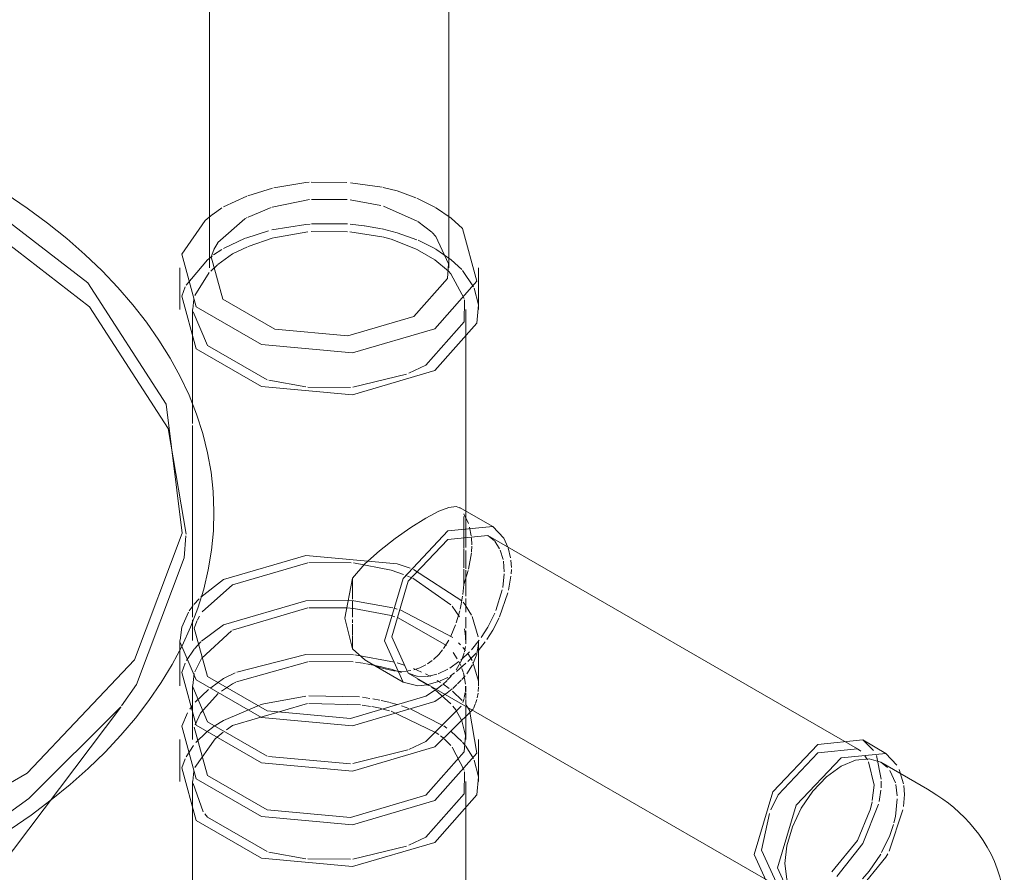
# Model space of a CAD drawing. Header units: inches. Extents: x -332 to 1204, y -60 to 270.
# Tile 54 of 91: x 364.08 to 371.57, y 3.37 to 9.85. Entities that reach past the tile are written whole.
import ezdxf

# ---------------------------------------------------------------- set-up
doc = ezdxf.new("R2010")
doc.units = ezdxf.units.IN
doc.header["$MEASUREMENT"] = 0
doc.layers.add('P-SANR-FIXT', color=6, linetype='Continuous', lineweight=9)

# ---------------------------------------------------------------- blocks, each defined once
blk = doc.blocks.new('SSG_Safety_Station_Shower_Eyewash_PLA_3_ - Default-V17-WASTE AND VENT RISER DIAGRAM')
at = {"layer": 'P-SANR-FIXT', "color": 254}
for p, q in [((-250.2731, 28.6574), (-250.2731, 7.9677)), ((-248.455, 7.9677), (-248.455, 28.6574)), ((-250.4996, 7.9677), (-250.4996, 7.6498)), ((-248.2285, 7.6498), (-248.2285, 7.9677)), ((-250.4022, 7.6498), (-250.4022, 6.9131)), ((-248.3258, 5.8402), (-248.3258, 7.6498)), ((-248.1205, 6.0005), (-248.3729, 6.1462)), ((-248.4618, 5.9029), (-248.1595, 5.9329)), ((-245.3488, 4.3101), (-248.1595, 5.9329)), ((-250.4022, 5.292), (-250.4022, 5.1332)), ((-250.4996, 5.1023), (-250.4996, 4.7888)), ((-249.0555, 4.9639), (-248.8031, 4.8182)), ((-248.764, 4.8859), (-245.9533, 3.2631)), ((-250.4022, 4.7888), (-250.4022, 4.3806)), ((-248.5413, 4.7676), (-248.6299, 4.7094)), ((-248.4673, 4.7355), (-248.5611, 4.6696)), ((-252.2582, 2.8904), (-250.9491, 4.6279)), ((-248.2709, 4.6114), (-248.5611, 4.3253)), ((-248.3258, 4.3806), (-248.3258, 4.6329)), ((-250.4996, 4.3806), (-250.4996, 4.0627)), ((-248.2285, 4.0627), (-248.2285, 4.3806)), ((-245.651, 4.3439), (-245.3097, 4.3777)), ((-245.1329, 4.2757), (-245.3097, 4.3777)), ((-244.8185, 4.0039), (-245.172, 4.208)), ((-250.4022, 4.0627), (-250.4022, 3.0928)), ((-248.3258, 2.8852), (-248.3258, 4.0627))]:
    blk.add_line(p, q, dxfattribs=at)
at = {"layer": 'P-SANR-FIXT', "color": 10}
for p, q in [((-249.5008, 8.6184), (-249.2311, 8.6165)), ((-249.203, 8.6143), (-248.9625, 8.5801)), ((-249.9826, 8.5139), (-249.7948, 8.5726)), ((-250.167, 8.4313), (-249.9907, 8.5108)), ((-249.5136, 8.4854), (-249.7971, 8.4291)), ((-249.2285, 8.4867), (-249.4992, 8.4867)), ((-248.9716, 8.4411), (-249.2044, 8.4844)), ((-248.6978, 8.497), (-248.5613, 8.4281)), ((-250.2467, 8.3762), (-250.181, 8.4222)), ((-249.8058, 8.4264), (-249.9809, 8.3532)), ((-248.6949, 8.3229), (-248.9513, 8.4353)), ((-248.557, 8.4256), (-248.4382, 8.3453)), ((-250.3067, 8.3279), (-250.2482, 8.3751)), ((-250.0068, 8.3388), (-250.2104, 8.1592)), ((-249.9868, 8.35), (-250.0068, 8.3388)), ((-248.5838, 8.237), (-248.6901, 8.3199)), ((-249.9985, 8.1935), (-249.8259, 8.2487)), ((-249.7844, 8.196), (-249.5264, 8.2418)), ((-249.5003, 8.244), (-249.2258, 8.2418)), ((-249.4985, 8.3008), (-249.2248, 8.3005)), ((-249.2069, 8.2402), (-248.9646, 8.2026)), ((-249.2052, 8.299), (-249.0986, 8.2873)), ((-249.0973, 8.2871), (-248.9657, 8.2637)), ((-250.2111, 8.1582), (-250.2413, 8.1053)), ((-250.167, 8.1134), (-250.0035, 8.1916)), ((-249.9806, 8.1289), (-249.7908, 8.1943)), ((-248.688, 8.1766), (-248.5565, 8.1107)), ((-250.2415, 8.1048), (-250.2619, 8.0498)), ((-250.2435, 8.0646), (-250.1792, 8.1062)), ((-250.0982, 8.0737), (-249.9852, 8.1269)), ((-248.6924, 8.1044), (-248.5622, 8.0279)), ((-248.5543, 8.1095), (-248.4375, 8.0289)), ((-250.4527, 7.8362), (-250.2906, 8.0288)), ((-250.2906, 8.0288), (-250.2548, 8.0564)), ((-250.2117, 7.9912), (-250.0982, 8.0737)), ((-248.5607, 8.0268), (-248.4567, 7.941)), ((-248.4375, 8.0289), (-248.3574, 7.9532)), ((-250.2653, 7.9423), (-250.2124, 7.9906)), ((-248.3523, 7.9475), (-248.2688, 7.8229)), ((-250.3857, 7.7563), (-250.2764, 7.9309)), ((-250.4856, 7.7524), (-250.4598, 7.8217)), ((-248.2634, 7.8112), (-248.2301, 7.6847)), ((-250.4002, 7.6522), (-250.3934, 7.7276)), ((-248.6299, 7.226), (-248.7594, 7.1658)), ((-249.541, 7.0613), (-249.8226, 7.112)), ((-248.778, 7.1583), (-249.1856, 7.0593)), ((-249.2016, 7.0578), (-249.5259, 7.0599)), ((-250.4022, 6.9131), (-250.4022, 6.784)), ((-250.4022, 6.7685), (-250.4022, 5.3103)), ((-248.3058, 6.024), (-248.3411, 6.0968)), ((-248.3411, 5.8845), (-248.3411, 6.076)), ((-248.2848, 5.9283), (-248.2969, 5.9942)), ((-248.2812, 5.8605), (-248.2835, 5.915)), ((-248.1595, 5.9329), (-248.1081, 5.8907)), ((-248.3411, 5.8332), (-248.3411, 5.8835)), ((-248.2834, 5.8078), (-248.2813, 5.8499)), ((-248.1064, 5.8888), (-248.0693, 5.8314)), ((-248.0376, 5.9111), (-248.0061, 5.8425)), ((-248.0042, 5.8371), (-247.9854, 5.7626)), ((-248.3411, 5.6865), (-248.3411, 5.8278)), ((-248.3258, 5.6778), (-248.3258, 5.8183)), ((-248.3048, 5.6765), (-248.284, 5.8012)), ((-248.0649, 5.8218), (-248.043, 5.7497)), ((-250.0982, 5.5571), (-249.5264, 5.7252)), ((-249.5184, 5.726), (-249.1983, 5.7249)), ((-248.0407, 5.7375), (-248.0344, 5.6562)), ((-247.9829, 5.7457), (-247.9791, 5.688)), ((-248.7743, 5.6265), (-248.7373, 5.6111)), ((-248.7249, 5.6739), (-248.3561, 5.4351)), ((-248.3411, 5.559), (-248.3411, 5.6771)), ((-248.3411, 5.559), (-248.3072, 5.667)), ((-248.3258, 5.4698), (-248.3258, 5.6677)), ((-248.0346, 5.6411), (-248.0456, 5.5373)), ((-247.9832, 5.6236), (-248.0024, 5.5177)), ((-247.9794, 5.6735), (-247.9814, 5.6403)), ((-250.3397, 5.4631), (-250.167, 5.5968)), ((-250.3306, 5.352), (-250.0982, 5.5571)), ((-249.1867, 5.6086), (-249.1867, 5.4483)), ((-248.7298, 5.6078), (-248.439, 5.4053)), ((-248.3495, 5.4831), (-248.3411, 5.559)), ((-248.0491, 5.519), (-248.0975, 5.3615)), ((-248.0075, 5.4969), (-248.0704, 5.313)), ((-250.4281, 5.3588), (-250.3985, 5.399)), ((-250.3925, 5.4064), (-250.3521, 5.4509)), ((-249.218, 5.439), (-249.1778, 5.4356)), ((-249.1867, 5.4358), (-249.1867, 5.3103)), ((-249.1778, 5.4356), (-248.8811, 5.3822)), ((-248.4294, 5.3942), (-248.3743, 5.3142)), ((-248.3468, 5.4245), (-248.3309, 5.4049)), ((-248.3309, 5.4049), (-248.2822, 5.3275)), ((-248.3258, 5.3496), (-248.3258, 5.4543)), ((-250.3659, 5.2904), (-250.3509, 5.3193)), ((-250.0982, 5.2127), (-249.5264, 5.3809)), ((-249.5189, 5.3815), (-249.2305, 5.3812)), ((-249.2305, 5.3812), (-249.1782, 5.3764)), ((-248.87, 5.3791), (-248.8485, 5.373)), ((-248.8248, 5.3658), (-248.4247, 5.1572)), ((-248.3983, 5.2669), (-248.3728, 5.3581)), ((-248.2772, 5.3175), (-248.2325, 5.1605)), ((-250.3895, 5.227), (-250.3684, 5.2849)), ((-250.3353, 5.1285), (-250.167, 5.2524)), ((-249.1867, 5.2937), (-249.1867, 5.269)), ((-249.1867, 5.2587), (-249.1867, 5.1739)), ((-248.8405, 5.3062), (-248.472, 5.0949)), ((-248.4391, 5.1658), (-248.4034, 5.2521)), ((-248.3258, 5.2279), (-248.3258, 5.3103)), ((-250.3333, 5.0004), (-250.1064, 5.2074)), ((-249.1867, 5.1684), (-249.1867, 5.0708)), ((-248.3373, 5.2223), (-248.3274, 5.1666)), ((-248.3274, 5.1666), (-248.3268, 5.1076)), ((-248.3258, 5.1332), (-248.3258, 5.2075)), ((-250.4996, 5.1332), (-250.4996, 5.1023)), ((-250.3887, 5.0714), (-250.3406, 5.1234)), ((-248.4952, 5.0725), (-248.4541, 5.1372)), ((-248.3813, 5.1173), (-248.3653, 5.1009)), ((-248.2243, 5.1361), (-248.2839, 5.0633)), ((-248.232, 5.0901), (-248.2412, 5.0354)), ((-248.1788, 5.1226), (-248.2325, 5.055)), ((-248.2307, 5.1144), (-248.232, 5.0901)), ((-248.2285, 4.8098), (-248.2285, 5.1332)), ((-250.4491, 4.9821), (-250.3913, 5.0682)), ((-249.1694, 5.0242), (-248.8674, 4.9701)), ((-248.4234, 5.0422), (-248.391, 4.9955)), ((-248.2982, 5.0478), (-248.3644, 4.985)), ((-248.3386, 5.0394), (-248.3509, 5.0023)), ((-248.348, 5.0816), (-248.3278, 5.057)), ((-248.3288, 5.0875), (-248.3366, 5.0469)), ((-248.3109, 5.0341), (-248.2937, 5.0078)), ((-248.2469, 5.0386), (-248.3097, 4.9742)), ((-248.2425, 5.0307), (-248.2668, 4.9658)), ((-250.4856, 4.8914), (-250.4598, 4.9608)), ((-250.3854, 4.8964), (-250.3353, 4.9975)), ((-250.0686, 4.8208), (-249.5264, 4.9726)), ((-249.5184, 4.9733), (-249.1821, 4.9707)), ((-249.1637, 4.9687), (-249.089, 4.9586)), ((-249.0797, 4.9571), (-248.9786, 4.9372)), ((-248.8485, 4.9647), (-248.7936, 4.9472)), ((-248.666, 4.9309), (-248.6299, 4.9491)), ((-248.6166, 4.9572), (-248.5815, 4.9822)), ((-248.3784, 4.9734), (-248.4488, 4.9235)), ((-248.3573, 4.9866), (-248.3992, 4.9119)), ((-248.3249, 4.9602), (-248.3971, 4.8993)), ((-248.3792, 4.9747), (-248.3615, 4.9377)), ((-248.2751, 4.9491), (-248.319, 4.8809)), ((-248.2937, 5.0078), (-248.2787, 4.9815)), ((-248.2719, 4.9683), (-248.2301, 4.8237)), ((-250.4002, 4.7912), (-250.3895, 4.8826)), ((-250.167, 4.8442), (-250.0786, 4.887)), ((-248.9763, 4.9366), (-248.9379, 4.9272)), ((-248.8566, 4.9035), (-248.8148, 4.8893)), ((-248.8407, 4.8987), (-248.7773, 4.9006)), ((-248.7647, 4.9022), (-248.7436, 4.9059)), ((-248.6993, 4.8619), (-248.764, 4.8859)), ((-248.7239, 4.9209), (-248.6959, 4.909)), ((-248.7214, 4.9112), (-248.669, 4.9296)), ((-248.6959, 4.909), (-248.6621, 4.8937)), ((-248.6325, 4.8794), (-248.5954, 4.8601)), ((-248.5452, 4.8772), (-248.6192, 4.8596)), ((-248.4618, 4.9158), (-248.5354, 4.8807)), ((-248.4126, 4.8874), (-248.4459, 4.8631)), ((-248.3553, 4.9221), (-248.3456, 4.8939)), ((-248.3308, 4.8659), (-248.3552, 4.8374)), ((-248.344, 4.8885), (-248.3285, 4.8008)), ((-250.2649, 4.7752), (-250.167, 4.8442)), ((-250.1834, 4.7487), (-250.0982, 4.8044)), ((-250.0982, 4.8044), (-250.0745, 4.8177)), ((-248.6254, 4.8589), (-248.6965, 4.8614)), ((-248.6943, 4.8386), (-248.6104, 4.7928)), ((-248.6179, 4.7978), (-248.6911, 4.7902)), ((-248.5325, 4.8224), (-248.6119, 4.7991)), ((-248.5431, 4.8302), (-248.5193, 4.8154)), ((-248.5048, 4.7967), (-248.5413, 4.7676)), ((-248.4618, 4.852), (-248.5221, 4.8263)), ((-248.4691, 4.8294), (-248.5014, 4.7997)), ((-248.5011, 4.8036), (-248.4526, 4.7693)), ((-248.437, 4.8633), (-248.4644, 4.834)), ((-248.3935, 4.7984), (-248.426, 4.7691)), ((-248.3603, 4.832), (-248.3886, 4.8031)), ((-248.2295, 4.8168), (-248.2285, 4.7888)), ((-250.3822, 4.6659), (-250.2812, 4.7621)), ((-250.3423, 4.5813), (-250.2075, 4.7301)), ((-248.5861, 4.7775), (-248.5648, 4.7632)), ((-248.5586, 4.7588), (-248.439, 4.6527)), ((-248.4305, 4.7652), (-248.4673, 4.7355)), ((-248.4262, 4.7485), (-248.3527, 4.6788)), ((-248.3301, 4.7385), (-248.3375, 4.6993)), ((-248.3279, 4.7865), (-248.3292, 4.7471)), ((-248.3258, 4.7443), (-248.3258, 4.7862)), ((-248.3258, 4.6926), (-248.3258, 4.7351)), ((-248.2324, 4.7341), (-248.2397, 4.6968)), ((-248.2286, 4.7817), (-248.2311, 4.7448)), ((-250.167, 4.5263), (-249.8946, 4.6424)), ((-250.0982, 4.4866), (-249.5291, 4.6545)), ((-249.8891, 4.644), (-249.8623, 4.6518)), ((-249.8602, 4.6524), (-249.5417, 4.7102)), ((-249.5189, 4.6554), (-249.1262, 4.6442)), ((-249.5181, 4.7123), (-249.1332, 4.7046)), ((-249.1147, 4.6427), (-249.0499, 4.6327)), ((-249.1111, 4.7018), (-249.0564, 4.6938)), ((-249.0319, 4.6896), (-248.9788, 4.6794)), ((-248.9687, 4.6773), (-248.9118, 4.6641)), ((-248.9063, 4.6627), (-248.8485, 4.6469)), ((-248.3393, 4.6925), (-248.3495, 4.6621)), ((-248.3258, 4.6409), (-248.3258, 4.684)), ((-248.3242, 4.6433), (-248.2989, 4.6051)), ((-248.2547, 4.6488), (-248.2679, 4.6176)), ((-248.2425, 4.6863), (-248.252, 4.656)), ((-250.4242, 4.612), (-250.4063, 4.6366)), ((-250.3837, 4.4933), (-250.3423, 4.5813)), ((-249.0413, 4.6312), (-248.9781, 4.6186)), ((-248.9752, 4.6179), (-248.9049, 4.6003)), ((-248.8927, 4.5968), (-248.5508, 4.4327)), ((-248.8156, 4.6368), (-248.7599, 4.6178)), ((-248.7446, 4.6122), (-248.5011, 4.4888)), ((-248.3616, 4.6342), (-248.6299, 4.365)), ((-248.4237, 4.6346), (-248.4027, 4.6069)), ((-248.4027, 4.6069), (-248.3578, 4.5281)), ((-250.2376, 4.4816), (-250.167, 4.5263)), ((-248.3555, 4.5228), (-248.3273, 4.4125)), ((-250.377, 4.359), (-250.2974, 4.4361)), ((-250.2974, 4.4361), (-250.2376, 4.4816)), ((-250.2312, 4.3873), (-250.1714, 4.4359)), ((-250.1455, 4.4547), (-250.0982, 4.4866)), ((-248.5508, 4.4327), (-248.5309, 4.4182)), ((-248.4942, 4.4842), (-248.4715, 4.468)), ((-248.4401, 4.4439), (-248.3574, 4.3661)), ((-250.3857, 4.1692), (-250.2312, 4.3873)), ((-248.6299, 4.365), (-248.7594, 4.3049)), ((-248.5177, 4.408), (-248.4988, 4.3926)), ((-248.4918, 4.3866), (-248.439, 4.3348)), ((-248.3523, 4.3603), (-248.3296, 4.3331)), ((-245.3097, 4.3777), (-245.2269, 4.2975)), ((-250.4527, 4.2491), (-250.3966, 4.3356)), ((-248.7667, 4.3019), (-249.1856, 4.1984)), ((-248.429, 4.3231), (-248.3399, 4.1471)), ((-248.3268, 4.3296), (-248.2688, 4.2358)), ((-250.4856, 4.1653), (-250.4598, 4.2346)), ((-249.2016, 4.1968), (-249.8265, 4.2522)), ((-248.2634, 4.2241), (-248.2301, 4.0976)), ((-245.2923, 4.2569), (-245.2727, 4.2262)), ((-245.206, 4.2593), (-245.1685, 4.0805)), ((-245.1224, 4.1679), (-245.172, 4.208)), ((-250.4002, 4.0651), (-250.3934, 4.1405)), ((-245.0614, 4.0506), (-245.1041, 4.145)), ((-245.033, 4.1534), (-244.9988, 4.0433)), ((-250.3214, 3.8319), (-250.3993, 4.0459)), ((-245.1684, 4.0653), (-245.1703, 4.0141)), ((-245.1718, 3.9963), (-245.1853, 3.9091)), ((-245.0472, 3.9522), (-245.0584, 4.0389)), ((-245.2387, 3.9071), (-245.2538, 3.8451)), ((-245.0613, 3.7954), (-245.0468, 3.9313)), ((-245.0037, 3.8454), (-245.1084, 3.5332)), ((-245.0725, 3.7481), (-245.0614, 3.7951)), ((-248.6299, 3.6389), (-248.7594, 3.5787)), ((-249.541, 3.4742), (-249.8226, 3.5249)), ((-248.778, 3.5712), (-249.1856, 3.4722)), ((-249.2016, 3.4707), (-249.5259, 3.4728))]:
    blk.add_line(p, q, dxfattribs=at)
at = {"layer": 'P-SANR-FIXT', "color": 254}
for points in [[(-251.7893, 3.6964, 0), (-251.6293, 3.807, 0), (-251.4769, 3.9213, 0), (-251.3322, 4.0392, 0), (-251.1956, 4.1605, 0), (-251.0673, 4.2852, 0), (-250.9475, 4.413, 0), (-250.8364, 4.5438, 0), (-250.7341, 4.6773, 0), (-250.641, 4.8134, 0), (-250.5572, 4.9519, 0), (-250.4829, 5.0925, 0), (-250.4182, 5.2351, 0), (-250.3633, 5.3794, 0), (-250.3183, 5.5251, 0), (-250.2835, 5.672, 0), (-250.2588, 5.8198, 0), (-250.2443, 5.9682, 0), (-250.2401, 6.1169, 0), (-250.2463, 6.2656, 0), (-250.2627, 6.4139, 0), (-250.2893, 6.5615, 0), (-250.3261, 6.7082, 0), (-250.373, 6.8537, 0), (-250.4297, 6.9977, 0), (-250.4963, 7.1399, 0), (-250.5724, 7.2802, 0), (-250.658, 7.4182, 0), (-250.7529, 7.5538, 0), (-250.8568, 7.6869, 0), (-250.9696, 7.8171, 0), (-251.0911, 7.9443, 0), (-251.221, 8.0683, 0), (-251.3592, 8.1891, 0), (-251.5053, 8.3063, 0), (-251.6592, 8.4199, 0), (-251.8206, 8.5297, 0)], [(-252.2197, 8.6393, 0), (-251.1986, 7.8518, 0), (-250.6032, 6.9301, 0), (-250.4816, 5.9489, 0), (-250.8438, 4.9877, 0), (-251.6604, 4.1243, 0), (-252.8651, 3.4288, 0), (-254.3605, 2.9573, 0), (-256.0254, 2.7482, 0), (-257.7249, 2.8184, 0), (-259.3213, 3.1622, 0), (-260.6852, 3.7517, 0)], [(-248.5611, 7.5041, 0), (-249.1864, 7.3202, 0), (-249.8796, 7.3835, 0), (-250.3758, 7.6701, 0), (-250.4856, 8.0703, 0), (-250.3067, 8.3279, 0)], [(-248.4382, 8.3453, 0), (-248.3523, 8.2653, 0), (-248.2425, 7.8651, 0), (-248.5611, 7.5041, 0)], [(-250.2619, 8.0498, 0), (-250.174, 7.7294, 0), (-249.7767, 7.5001, 0), (-249.2218, 7.4493, 0), (-248.7213, 7.5966, 0)], [(-248.7213, 7.5966, 0), (-248.4662, 7.8856, 0), (-248.4565, 7.9973, 0)], [(-248.5611, 7.1862, 0), (-249.1864, 7.0023, 0), (-249.8796, 7.0657, 0), (-250.3758, 7.3522, 0), (-250.4856, 7.7524, 0)], [(-248.2301, 7.6847, 0), (-248.2425, 7.5473, 0), (-248.5611, 7.1862, 0)], [(-248.3619, 6.1378, 0), (-248.3983, 6.1538, 0), (-248.4542, 6.1462, 0), (-248.5317, 6.1158, 0), (-248.6299, 6.0638, 0)], [(-248.6299, 6.0638, 0), (-248.7436, 5.9934, 0), (-248.8642, 5.9095, 0), (-248.983, 5.8161, 0), (-249.0928, 5.7157, 0), (-249.1867, 5.6086, 0)], [(-248.4618, 5.9667, 0), (-248.1205, 6.0005, 0), (-248.0376, 5.9111, 0)], [(-248.6911, 4.7902, 0), (-248.8031, 4.8182, 0), (-248.9445, 5.1307, 0), (-248.8031, 5.6064, 0), (-248.4618, 5.9667, 0)], [(-248.764, 4.8859, 0), (-248.8892, 5.1626, 0), (-248.764, 5.5839, 0), (-248.4618, 5.9029, 0)], [(-249.1867, 5.6086, 0), (-249.2465, 5.3032, 0), (-249.1867, 5.0708, 0)], [(-248.6299, 4.7094, 0), (-249.2016, 4.5412, 0), (-249.8354, 4.5991, 0), (-250.2891, 4.8611, 0), (-250.3895, 5.227, 0)], [(-248.5611, 4.6696, 0), (-249.1864, 4.4857, 0), (-249.8796, 4.5491, 0), (-250.3758, 4.8356, 0), (-250.4966, 5.1189, 0)], [(-249.1867, 5.0708, 0), (-249.0928, 4.9876, 0), (-249.0555, 4.9639, 0)], [(-248.5611, 4.3253, 0), (-249.1864, 4.1413, 0), (-249.8796, 4.2047, 0), (-250.3758, 4.4912, 0), (-250.4856, 4.8914, 0)], [(-248.5611, 3.917, 0), (-249.1864, 3.7331, 0), (-249.8796, 3.7964, 0), (-250.3758, 4.083, 0), (-250.4856, 4.4831, 0), (-250.4422, 4.5838, 0)], [(-248.2989, 4.6051, 0), (-248.2425, 4.278, 0), (-248.5611, 3.917, 0)], [(-248.6299, 3.9567, 0), (-249.2016, 3.7886, 0), (-249.8354, 3.8465, 0), (-250.2891, 4.1085, 0), (-250.3895, 4.4744, 0)], [(-248.3273, 4.4125, 0), (-248.3386, 4.2868, 0), (-248.6299, 3.9567, 0)], [(-245.9923, 3.1954, 0), (-246.1337, 3.5079, 0), (-245.9923, 3.9836, 0), (-245.651, 4.3439, 0)], [(-245.4743, 4.2419, 0), (-245.1329, 4.2757, 0), (-245.0501, 4.1863, 0)], [(-245.7392, 3.0678, 0), (-245.8156, 3.0934, 0), (-245.9569, 3.4058, 0), (-245.8156, 3.8816, 0), (-245.4743, 4.2419, 0)], [(-245.172, 4.208, 0), (-245.2605, 4.2353, 0), (-245.3636, 4.2251, 0), (-245.4743, 4.1781, 0)], [(-248.5611, 3.5991, 0), (-249.1864, 3.4152, 0), (-249.8796, 3.4786, 0), (-250.3758, 3.7651, 0), (-250.4856, 4.1653, 0)], [(-245.4743, 4.1781, 0), (-245.5849, 4.0974, 0), (-245.688, 3.9886, 0), (-245.7765, 3.859, 0), (-245.8444, 3.7176, 0), (-245.8871, 3.5739, 0), (-245.9017, 3.4377, 0)], [(-248.2301, 4.0976, 0), (-248.2425, 3.9601, 0), (-248.5611, 3.5991, 0)], [(-244.2336, 3.0864, 0), (-244.2358, 3.1505, 0), (-244.2424, 3.2141, 0), (-244.2533, 3.2767, 0), (-244.2682, 3.3379, 0), (-244.2869, 3.3974, 0), (-244.3092, 3.4548, 0), (-244.3345, 3.5099, 0), (-244.3628, 3.5626, 0), (-244.3935, 3.6128, 0), (-244.4265, 3.6605, 0), (-244.4615, 3.7057, 0), (-244.4982, 3.7485, 0), (-244.5364, 3.7889, 0), (-244.576, 3.827, 0), (-244.6167, 3.863, 0), (-244.6586, 3.8968, 0), (-244.7015, 3.9287, 0), (-244.7452, 3.9587, 0), (-244.7898, 3.9869, 0), (-244.8185, 4.0039, 0)], [(-245.9017, 3.4377, 0), (-245.8871, 3.3184, 0), (-245.8444, 3.224, 0), (-245.7765, 3.161, 0)]]:
    blk.add_polyline3d(points, dxfattribs=at)
at = {"layer": 'P-SANR-FIXT', "color": 10}
for points in [[(-249.7847, 8.5751, 0), (-249.5417, 8.6152, 0), (-249.5156, 8.6174, 0)], [(-248.9555, 8.5786, 0), (-248.8485, 8.5518, 0), (-248.7051, 8.5001, 0)], [(-252.2088, 8.4601, 0), (-251.1851, 7.6706, 0), (-250.5881, 6.7466, 0), (-250.4525, 5.9418, 0)], [(-249.7992, 8.2554, 0), (-249.5417, 8.2973, 0), (-249.5097, 8.3, 0)], [(-248.9608, 8.2627, 0), (-248.8485, 8.234, 0), (-248.6975, 8.1806, 0)], [(-248.4565, 7.9973, 0), (-248.5541, 8.206, 0), (-248.5815, 8.2348, 0)], [(-248.9602, 8.2016, 0), (-248.8927, 8.1839, 0), (-248.6962, 8.1064, 0)], [(-248.4567, 7.941, 0), (-248.439, 7.9219, 0), (-248.3399, 7.7342, 0)], [(-248.3373, 7.7234, 0), (-248.3386, 7.556, 0), (-248.6299, 7.226, 0)], [(-249.8354, 7.1157, 0), (-250.2891, 7.3777, 0), (-250.3993, 7.633, 0)], [(-250.4529, 5.9285, 0), (-250.4663, 5.7629, 0), (-250.8294, 4.7992, 0), (-250.9428, 4.6368, 0)], [(-250.167, 5.5968, 0), (-249.5417, 5.7807, 0), (-248.8485, 5.7174, 0), (-248.7489, 5.6835, 0)], [(-249.1793, 5.7231, 0), (-248.8927, 5.6673, 0), (-248.8005, 5.6366, 0)], [(-248.3695, 5.3729, 0), (-248.3619, 5.4097, 0), (-248.3514, 5.4697, 0)], [(-250.167, 5.2524, 0), (-249.5417, 5.4364, 0), (-249.218, 5.439, 0)], [(-250.4973, 5.1358, 0), (-250.4856, 5.2358, 0), (-250.4346, 5.3488, 0)], [(-249.1782, 5.3764, 0), (-248.8927, 5.3229, 0), (-248.8666, 5.3149, 0)], [(-248.1064, 5.3404, 0), (-248.1595, 5.2349, 0), (-248.2104, 5.1554, 0)], [(-248.0736, 5.3056, 0), (-248.1205, 5.2123, 0), (-248.1653, 5.1416, 0)], [(-250.067, 4.8922, 0), (-249.5417, 5.0281, 0), (-249.1804, 5.0252, 0)], [(-248.5716, 4.9903, 0), (-248.5316, 5.0284, 0), (-248.5033, 5.0617, 0)], [(-249.0383, 4.9544, 0), (-248.983, 4.9293, 0), (-248.8642, 4.9004, 0)], [(-248.9379, 4.9272, 0), (-248.8927, 4.9147, 0), (-248.8566, 4.9035, 0)], [(-249.8354, 4.2548, 0), (-250.2891, 4.5167, 0), (-250.3998, 4.7813, 0)], [(-250.9485, 4.6292, 0), (-251.648, 3.9336, 0), (-251.7934, 3.8261, 0)], [(-246.0086, 3.8454, 0), (-245.9533, 3.9611, 0), (-245.651, 4.2801, 0)], [(-245.651, 4.2801, 0), (-245.3488, 4.3101, 0), (-245.3233, 4.2914, 0)], [(-245.2654, 4.2124, 0), (-245.2236, 4.0334, 0), (-245.2366, 3.9175, 0)], [(-248.3373, 4.1363, 0), (-248.3386, 3.9689, 0), (-248.6299, 3.6389, 0)], [(-244.997, 4.0325, 0), (-244.9916, 3.9632, 0), (-244.9992, 3.8726, 0)], [(-245.9256, 3.2502, 0), (-245.9533, 3.2631, 0), (-246.0785, 3.5398, 0), (-246.0193, 3.8178, 0)], [(-245.2551, 3.8403, 0), (-245.3488, 3.6121, 0), (-245.5442, 3.3759, 0)], [(-245.1899, 3.8883, 0), (-245.3097, 3.5895, 0), (-245.5052, 3.3395, 0)], [(-249.8354, 3.5286, 0), (-250.2891, 3.7906, 0), (-250.3091, 3.815, 0)], [(-245.1657, 3.5211, 0), (-245.1041, 3.6515, 0), (-245.076, 3.7353, 0)], [(-245.12, 3.5107, 0), (-245.1329, 3.4875, 0), (-245.3454, 3.228, 0)], [(-245.3123, 3.3212, 0), (-245.2605, 3.3805, 0), (-245.172, 3.51, 0)]]:
    blk.add_polyline3d(points, dxfattribs=at)

msp = doc.modelspace()

# ---------------------------------------------------------------- block references
at = {"layer": 'P-SANR-FIXT', "color": 10}
msp.add_blockref('SSG_Safety_Station_Shower_Eyewash_PLA_3_ - Default-V17-WASTE AND VENT RISER DIAGRAM', (615.8002, 0), dxfattribs=at)

doc.saveas('drawing.dxf')
